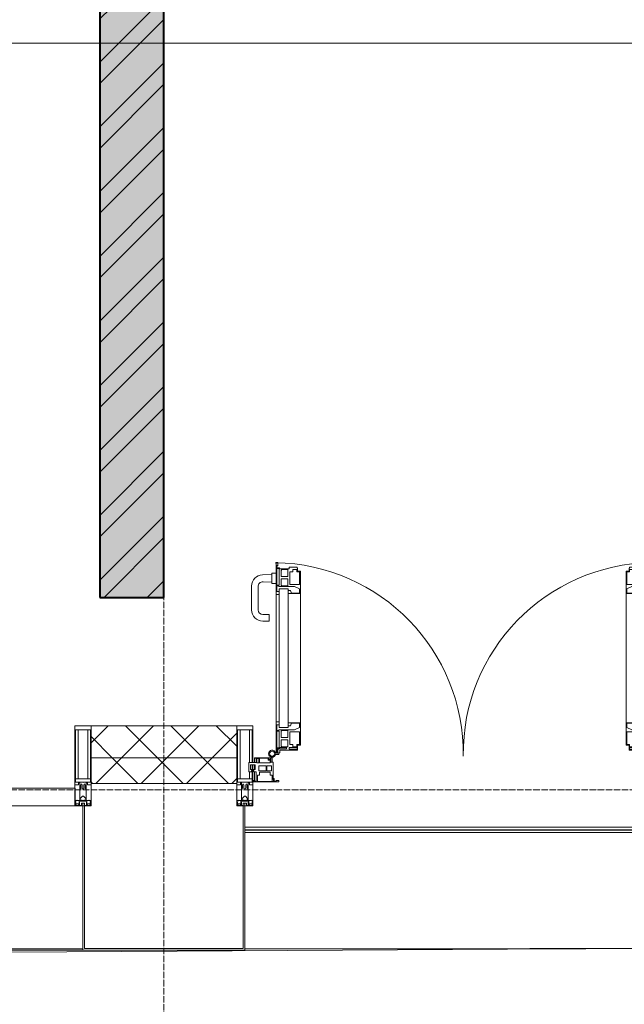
# Model space of a CAD drawing. Header units: millimetres. Extents: x 5617 to 113279, y 7718 to 199432.
# Tile 46 of 79: x 52376 to 54263, y 14731 to 17803. Entities that reach past the tile are written whole.
import ezdxf

# ---------------------------------------------------------------- set-up
doc = ezdxf.new("R2010")
doc.units = ezdxf.units.MM
doc.linetypes.add('ADSK_Линия сетки', pattern=[25, 20, -2.5, 0, -2.5])
doc.linetypes.add('Линия сетки', pattern=[25, 20, -2.5, 0, -2.5])
for name, color, linetype, lineweight in [('Двери', 7, 'Continuous', 18), ('Импосты витража', 7, 'Continuous', 18), ('Колонны', 7, 'Continuous', 18), ('Ограждение', 7, 'Continuous', 18), ('Оси', 7, 'Continuous', 9), ('Панели витража', 7, 'Continuous', 18), ('Поручни', 7, 'Continuous', 18), ('Стены разрез', 7, 'Continuous', 40), ('Стены штриховка', 7, 'Continuous', 40), ('Форма', 7, 'Continuous', 18), ('Формообразующий элемент-перекрытие', 7, 'Continuous', 18), ('Элементы узлов', 7, 'Continuous', 18)]:
    doc.layers.add(name, color=color, linetype=linetype, lineweight=lineweight)
pattern_1 = [(45, (0, 0), (-70.71068, 70.71068), []), (135, (0, 0), (-70.71068, -70.71068), [])]

# ---------------------------------------------------------------- blocks, each defined once
blk = doc.blocks.new('135_SLK_K4_AR_rvt-1-МКСС_К4_L15_51_600_')
at = {"layer": 'Стены разрез', "lineweight": 9, "true_color": 0xaaaaaa}
h = blk.add_hatch(dxfattribs=at)
h.set_pattern_fill('FP_1', color=253, style=0, pattern_type=2)
h.set_pattern_definition([(50, (0, 0), (218.62117, -19.1268), [22.86, -251.46]), (355, (0, 0), (-42.29187, 229.2684), [18.288, -201.168]), (100.451, (18.22, -1.6), (176.33107, 210.13963), [19.428, -213.708]), (46.184, (0, 60.96), (325.29495, -50.45164), [34.29, -377.19]), (96.636, (27.1, 56.76), (284.883, 296.91266), [29.142, -320.562]), (351.184, (0, 60.96), (284.8858, 296.9107), [27.432, -301.752]), (21, (30.48, 45.72), (181.93753, -122.71832), [22.86, -251.46]), (326, (30.48, 45.72), (74.16223, 221.0262), [18.288, -201.168]), (71.451, (45.64, 35.5), (256.10035, 98.30526), [19.428, -213.708]), (37.5, (0, 0), (3.70639, 101.465895), [3.353, -195.377, 3.353, -200.863, -201.93]), (37.5, (0, 0), (3.70639, 101.465895), [-402.946, 3.353, -198.577]), (7.5, (0, 0), (80.18358, 120.21653), [3.353, -113.081, 3.353, -190.805, -76.962]), (7.5, (0, 0), (80.18358, 120.21653), [-310.591, 3.353, -73.609]), (327.5, (-67.97, 0), (162.708646, -6.87497), [3.353, -72.847, 3.353, -234.391, -315.468]), (327.5, (-67.97, 0), (162.708646, -6.87497), [-313.944, 3.353, -312.115]), (317.5, (-98.45, 0), (177.75468, 30.51183), [3.353, -95.707, 3.353, -154.534, -224.028]), (317.5, (-98.45, 0), (177.75468, 30.51183), [-256.946, 3.353, -220.675])])
h.paths.add_polyline_path([(122210.5, 16000), (122350, 16000), (122350, 20700), (122150, 20700), (122150, 16000)])
h = blk.add_hatch(dxfattribs=at)
h.set_pattern_fill('FP_2', color=253, style=0, pattern_type=2)
h.set_pattern_definition([(45, (0, 0), (-101.02788, 101.02788), []), (45, (67.35, 0), (-101.02788, 101.02788), [])])
h.paths.add_polyline_path([(122210.5, 16000), (122350, 16000), (122350, 20700), (122150, 20700), (122150, 16000)])
at = {"layer": 'Стены разрез', "color": 253, "true_color": 0xaaaaaa}
for p, q in [((122150, 20700), (122150, 16000)), ((122350, 16000), (122350, 20700)), ((122150, 16000), (122350, 16000))]:
    blk.add_line(p, q, dxfattribs=at)
blk = doc.blocks.new('A_PAN_ALU_Door_Double - EXT_1_Double_EQ-7506763-МКСС_К4_L15_51_600_')
at = {"layer": 'Двери', "color": 253, "lineweight": 5, "true_color": 0xaaaaaa}
for p, q in [((-575.1, -160.7), (-585.4, -160.7)), ((-583.7, -164.2), (-583.7, -262.2)), ((-581.6, -179.2), (-581.6, -164.2)), ((-581.6, -164.2), (-578.6, -164.2)), ((-572.9, -179.2), (-581.6, -179.2)), ((-581.6, -233.4), (-581.6, -180.9)), ((-581.6, -180.9), (-574.6, -180.9)), ((-578.6, -164.2), (-578.6, -174.5)), ((-575.5, -177.5), (-551.3, -177.5)), ((-575.1, -165.6), (-575.1, -160.7)), ((-572.4, -165.6), (-575.1, -165.6)), ((-574.6, -180.9), (-574.6, -233.4)), ((-572.9, -182.2), (-572.9, -179.2)), ((-551.3, -182.2), (-572.9, -182.2)), ((-572.4, -173.3), (-572.4, -165.6)), ((-517.1, -173.3), (-572.4, -173.3)), ((-567.6, -186.7), (-566.1, -184)), ((-566.1, -184), (-547.7, -184)), ((-551.3, -177.5), (-551.3, -182.2)), ((-547.7, -184), (-547.7, -205.7)), ((-543.6, -182.2), (-543.6, -176.7)), ((-543.6, -176.7), (-518.6, -176.7)), ((-518.6, -182.2), (-543.6, -182.2)), ((-518.6, -176.7), (-518.6, -182.2)), ((-517.1, -189.3), (-517.1, -173.3)), ((517.1, -173.3), (572.4, -173.3)), ((517.1, -189.3), (517.1, -173.3)), ((518.6, -176.7), (518.6, -182.2)), ((543.6, -176.7), (518.6, -176.7)), ((518.6, -182.2), (543.6, -182.2)), ((543.6, -182.2), (543.6, -176.7)), ((547.7, -184), (547.7, -205.7)), ((566.1, -184), (547.7, -184)), ((551.3, -177.5), (551.3, -182.2)), ((575.5, -177.5), (551.3, -177.5)), ((551.3, -182.2), (572.9, -182.2)), ((567.6, -186.7), (566.1, -184)), ((572.4, -165.6), (575.1, -165.6)), ((572.4, -173.3), (572.4, -165.6)), ((572.9, -179.2), (581.6, -179.2)), ((572.9, -182.2), (572.9, -179.2)), ((574.6, -180.9), (574.6, -233.4)), ((581.6, -180.9), (574.6, -180.9)), ((575.1, -160.7), (585.4, -160.7)), ((575.1, -165.6), (575.1, -160.7)), ((581.6, -164.2), (578.6, -164.2)), ((578.6, -164.2), (578.6, -174.5)), ((581.6, -179.2), (581.6, -164.2)), ((581.6, -233.4), (581.6, -180.9)), ((583.7, -164.2), (583.7, -262.2)), ((-567.6, -205.7), (-567.6, -186.7)), ((-547.7, -205.7), (-567.6, -205.7)), ((-567.6, -232.6), (-567.6, -213.6)), ((-567.6, -213.6), (-547.7, -213.6)), ((-547.7, -213.6), (-547.7, -235.3)), ((-541.3, -230.6), (-541.3, -191)), ((-541.3, -191), (-531.2, -191)), ((-531.2, -191), (-531.2, -184.4)), ((-531.2, -184.4), (-518.8, -184.4)), ((-518.8, -184.4), (-518.8, -191)), ((-518.8, -191), (-510.6, -191)), ((-508.2, -189.3), (-517.1, -189.3)), ((-510.6, -191), (-510.6, -230.6)), ((-508.2, -259.2), (-508.2, -189.3)), ((508.2, -189.3), (517.1, -189.3)), ((508.2, -259.2), (508.2, -189.3)), ((510.6, -191), (510.6, -230.6)), ((518.8, -191), (510.6, -191)), ((518.8, -184.4), (518.8, -191)), ((531.2, -184.4), (518.8, -184.4)), ((531.2, -191), (531.2, -184.4)), ((541.3, -191), (531.2, -191)), ((541.3, -230.6), (541.3, -191)), ((547.7, -205.7), (567.6, -205.7)), ((567.6, -213.6), (547.7, -213.6)), ((547.7, -213.6), (547.7, -235.3)), ((567.6, -205.7), (567.6, -186.7)), ((567.6, -232.6), (567.6, -213.6)), ((-583.7, -244.2), (-583.7, -677.3)), ((-574.6, -233.4), (-581.6, -233.4)), ((-581.6, -253.1), (-581.6, -235.1)), ((-581.6, -235.1), (-575.4, -235.1)), ((-575.4, -235.1), (-575.4, -237.1)), ((-575.4, -237.1), (-526.4, -237.1)), ((-574.6, -244.2), (-546, -244.2)), ((-574.6, -244.2), (-574.6, -677.3)), ((-566.1, -235.3), (-567.6, -232.6)), ((-547.7, -235.3), (-566.1, -235.3)), ((-546, -677.3), (-546, -244.2)), ((-510.6, -230.6), (-541.3, -230.6)), ((-526.4, -237.1), (-510.6, -244.7)), ((-510.6, -244.7), (-510.6, -257.7)), ((510.6, -230.6), (541.3, -230.6)), ((526.4, -237.1), (510.6, -244.7)), ((510.6, -244.7), (510.6, -257.7)), ((575.4, -237.1), (526.4, -237.1)), ((546, -677.3), (546, -244.2)), ((574.6, -244.2), (546, -244.2)), ((547.7, -235.3), (566.1, -235.3)), ((566.1, -235.3), (567.6, -232.6)), ((574.6, -233.4), (581.6, -233.4)), ((574.6, -244.2), (574.6, -677.3)), ((575.4, -235.1), (575.4, -237.1)), ((581.6, -235.1), (575.4, -235.1)), ((581.6, -253.1), (581.6, -235.1)), ((583.7, -244.2), (583.7, -677.3)), ((-583.7, -262.2), (-574.6, -262.2)), ((-574.6, -253.1), (-581.6, -253.1)), ((-574.6, -262.2), (-574.6, -253.1)), ((-539.3, -249.6), (-546, -249.6)), ((-546, -249.6), (-546, -259.2)), ((-546, -259.2), (-508.2, -259.2)), ((-537.1, -255.7), (-539.3, -249.6)), ((-537.1, -257.7), (-537.1, -255.7)), ((-510.6, -257.7), (-537.1, -257.7)), ((-508.2, -662.3), (-508.2, -259.2)), ((546, -259.2), (508.2, -259.2)), ((508.2, -662.3), (508.2, -259.2)), ((510.6, -257.7), (537.1, -257.7)), ((537.1, -255.7), (539.3, -249.6)), ((537.1, -257.7), (537.1, -255.7)), ((539.3, -249.6), (546, -249.6)), ((546, -249.6), (546, -259.2)), ((574.6, -253.1), (581.6, -253.1)), ((574.6, -262.2), (574.6, -253.1)), ((583.7, -262.2), (574.6, -262.2)), ((-574.6, -659.3), (-583.7, -659.3)), ((-583.7, -659.3), (-583.7, -758.9)), ((-574.6, -659.3), (-583.7, -659.3)), ((-583.7, -659.3), (-583.7, -758.9)), ((-581.6, -686.5), (-581.6, -668.4)), ((-581.6, -668.4), (-574.6, -668.4)), ((-581.6, -686.5), (-581.6, -668.4)), ((-581.6, -668.4), (-574.6, -668.4)), ((-574.6, -668.4), (-574.6, -659.3)), ((-574.6, -668.4), (-574.6, -659.3)), ((-508.2, -662.3), (-546, -662.3)), ((-546, -662.3), (-546, -672)), ((-508.2, -662.3), (-546, -662.3)), ((-546, -662.3), (-546, -672)), ((-546, -672), (-539.3, -672)), ((-546, -672), (-539.3, -672)), ((-539.3, -672), (-537.1, -665.9)), ((-539.3, -672), (-537.1, -665.9)), ((-537.1, -665.9), (-537.1, -663.8)), ((-537.1, -663.8), (-510.6, -663.8)), ((-537.1, -665.9), (-537.1, -663.8)), ((-537.1, -663.8), (-510.6, -663.8)), ((-510.6, -663.8), (-510.6, -676.8)), ((-510.6, -663.8), (-510.6, -676.8)), ((-508.2, -732.3), (-508.2, -662.3)), ((-508.2, -732.3), (-508.2, -662.3)), ((508.2, -662.3), (546, -662.3)), ((508.2, -732.3), (508.2, -662.3)), ((508.2, -662.3), (546, -662.3)), ((508.2, -732.3), (508.2, -662.3)), ((510.6, -663.8), (510.6, -676.8)), ((537.1, -663.8), (510.6, -663.8)), ((510.6, -663.8), (510.6, -676.8)), ((537.1, -663.8), (510.6, -663.8)), ((537.1, -665.9), (537.1, -663.8)), ((537.1, -665.9), (537.1, -663.8)), ((539.3, -672), (537.1, -665.9)), ((539.3, -672), (537.1, -665.9)), ((546, -672), (539.3, -672)), ((546, -672), (539.3, -672)), ((546, -662.3), (546, -672)), ((546, -662.3), (546, -672)), ((574.6, -659.3), (583.7, -659.3)), ((574.6, -668.4), (574.6, -659.3)), ((574.6, -659.3), (583.7, -659.3)), ((574.6, -668.4), (574.6, -659.3)), ((581.6, -668.4), (574.6, -668.4)), ((581.6, -668.4), (574.6, -668.4)), ((581.6, -686.5), (581.6, -668.4)), ((581.6, -686.5), (581.6, -668.4)), ((583.7, -659.3), (583.7, -758.9)), ((583.7, -659.3), (583.7, -758.9)), ((-575.4, -686.5), (-581.6, -686.5)), ((-575.4, -686.5), (-581.6, -686.5)), ((-581.6, -740.6), (-581.6, -688.2)), ((-581.6, -688.2), (-574.6, -688.2)), ((-581.6, -740.6), (-581.6, -688.2)), ((-581.6, -688.2), (-574.6, -688.2)), ((-526.4, -684.5), (-575.4, -684.5)), ((-575.4, -684.5), (-575.4, -686.5)), ((-526.4, -684.5), (-575.4, -684.5)), ((-575.4, -684.5), (-575.4, -686.5)), ((-574.6, -677.3), (-546, -677.3)), ((-574.6, -688.2), (-574.6, -740.6)), ((-574.6, -688.2), (-574.6, -740.6)), ((-567.6, -688.9), (-566.1, -686.3)), ((-567.6, -688.9), (-566.1, -686.3)), ((-567.6, -708), (-567.6, -688.9)), ((-567.6, -708), (-567.6, -688.9)), ((-566.1, -686.3), (-547.7, -686.3)), ((-566.1, -686.3), (-547.7, -686.3)), ((-547.7, -686.3), (-547.7, -708)), ((-547.7, -686.3), (-547.7, -708)), ((-541.3, -730.5), (-541.3, -691)), ((-541.3, -691), (-510.6, -691)), ((-541.3, -730.5), (-541.3, -691)), ((-541.3, -691), (-510.6, -691)), ((-510.6, -676.8), (-526.4, -684.5)), ((-510.6, -676.8), (-526.4, -684.5)), ((-510.6, -691), (-510.6, -730.6)), ((-510.6, -691), (-510.6, -730.6)), ((510.6, -676.8), (526.4, -684.5)), ((510.6, -676.8), (526.4, -684.5)), ((541.3, -691), (510.6, -691)), ((510.6, -691), (510.6, -730.6)), ((541.3, -691), (510.6, -691)), ((510.6, -691), (510.6, -730.6)), ((526.4, -684.5), (575.4, -684.5)), ((526.4, -684.5), (575.4, -684.5)), ((541.3, -730.5), (541.3, -691)), ((541.3, -730.5), (541.3, -691)), ((574.6, -677.3), (546, -677.3)), ((547.7, -686.3), (547.7, -708)), ((566.1, -686.3), (547.7, -686.3)), ((547.7, -686.3), (547.7, -708)), ((566.1, -686.3), (547.7, -686.3)), ((567.6, -688.9), (566.1, -686.3)), ((567.6, -688.9), (566.1, -686.3)), ((567.6, -708), (567.6, -688.9)), ((567.6, -708), (567.6, -688.9)), ((581.6, -688.2), (574.6, -688.2)), ((574.6, -688.2), (574.6, -740.6)), ((581.6, -688.2), (574.6, -688.2)), ((574.6, -688.2), (574.6, -740.6)), ((575.4, -684.5), (575.4, -686.5)), ((575.4, -684.5), (575.4, -686.5)), ((575.4, -686.5), (581.6, -686.5)), ((575.4, -686.5), (581.6, -686.5)), ((581.6, -740.6), (581.6, -688.2)), ((581.6, -740.6), (581.6, -688.2)), ((-547.7, -708), (-567.6, -708)), ((-547.7, -708), (-567.6, -708)), ((-567.6, -734.8), (-567.6, -715.8)), ((-567.6, -715.8), (-547.7, -715.8)), ((-567.6, -734.8), (-567.6, -715.8)), ((-567.6, -715.8), (-547.7, -715.8)), ((-566.1, -737.5), (-567.6, -734.8)), ((-566.1, -737.5), (-567.6, -734.8)), ((-547.7, -715.8), (-547.7, -737.5)), ((-547.7, -715.8), (-547.7, -737.5)), ((-531.2, -730.5), (-541.3, -730.5)), ((-531.2, -730.5), (-541.3, -730.5)), ((-531.2, -737.1), (-531.2, -730.5)), ((-531.2, -737.1), (-531.2, -730.5)), ((-518.8, -737.1), (-531.2, -737.1)), ((-518.8, -737.1), (-531.2, -737.1)), ((-510.6, -730.6), (-518.8, -730.6)), ((-518.8, -730.6), (-518.8, -737.1)), ((-510.6, -730.6), (-518.8, -730.6)), ((-518.8, -730.6), (-518.8, -737.1)), ((-517.1, -741.8), (-517.1, -732.3)), ((-517.1, -732.3), (-508.2, -732.3)), ((-517.1, -741.8), (-517.1, -732.3)), ((-517.1, -732.3), (-508.2, -732.3)), ((517.1, -732.3), (508.2, -732.3)), ((517.1, -732.3), (508.2, -732.3)), ((510.6, -730.6), (518.8, -730.6)), ((510.6, -730.6), (518.8, -730.6)), ((517.1, -741.8), (517.1, -732.3)), ((517.1, -741.8), (517.1, -732.3)), ((518.8, -730.6), (518.8, -737.1)), ((518.8, -730.6), (518.8, -737.1)), ((518.8, -737.1), (531.2, -737.1)), ((518.8, -737.1), (531.2, -737.1)), ((531.2, -730.5), (541.3, -730.5)), ((531.2, -737.1), (531.2, -730.5)), ((531.2, -730.5), (541.3, -730.5)), ((531.2, -737.1), (531.2, -730.5)), ((547.7, -708), (567.6, -708)), ((547.7, -708), (567.6, -708)), ((567.6, -715.8), (547.7, -715.8)), ((547.7, -715.8), (547.7, -737.5)), ((567.6, -715.8), (547.7, -715.8)), ((547.7, -715.8), (547.7, -737.5)), ((566.1, -737.5), (567.6, -734.8)), ((566.1, -737.5), (567.6, -734.8)), ((567.6, -734.8), (567.6, -715.8)), ((567.6, -734.8), (567.6, -715.8)), ((-583.7, -758.9), (-578.6, -758.9)), ((-583.7, -758.9), (-578.6, -758.9)), ((-574.6, -740.6), (-581.6, -740.6)), ((-574.6, -740.6), (-581.6, -740.6)), ((-581.6, -750.3), (-581.6, -742.3)), ((-581.6, -742.3), (-572.9, -742.3)), ((-581.6, -750.3), (-581.6, -742.3)), ((-581.6, -742.3), (-572.9, -742.3)), ((-579.8, -750.3), (-581.6, -750.3)), ((-579.8, -750.3), (-581.6, -750.3)), ((-578.6, -748.9), (-579.8, -748.9)), ((-579.8, -748.9), (-579.8, -750.3)), ((-578.6, -748.9), (-579.8, -748.9)), ((-579.8, -748.9), (-579.8, -750.3)), ((-578.6, -758.9), (-578.6, -748.9)), ((-578.6, -758.9), (-578.6, -748.9)), ((-572.9, -742.3), (-572.9, -739.3)), ((-572.9, -739.3), (-543.6, -739.3)), ((-572.9, -742.3), (-572.9, -739.3)), ((-572.9, -739.3), (-543.6, -739.3)), ((-547.7, -737.5), (-566.1, -737.5)), ((-547.7, -737.5), (-566.1, -737.5)), ((-543.6, -739.3), (-543.6, -744.8)), ((-543.6, -739.3), (-543.6, -744.8)), ((-543.6, -744.8), (-518.6, -744.8)), ((-543.6, -744.8), (-518.6, -744.8)), ((-518.6, -744.8), (-518.6, -741.8)), ((-518.6, -741.8), (-517.1, -741.8)), ((-518.6, -744.8), (-518.6, -741.8)), ((-518.6, -741.8), (-517.1, -741.8)), ((518.6, -741.8), (517.1, -741.8)), ((518.6, -741.8), (517.1, -741.8)), ((518.6, -744.8), (518.6, -741.8)), ((518.6, -744.8), (518.6, -741.8)), ((543.6, -744.8), (518.6, -744.8)), ((543.6, -744.8), (518.6, -744.8)), ((543.6, -739.3), (543.6, -744.8)), ((572.9, -739.3), (543.6, -739.3)), ((543.6, -739.3), (543.6, -744.8)), ((572.9, -739.3), (543.6, -739.3)), ((547.7, -737.5), (566.1, -737.5)), ((547.7, -737.5), (566.1, -737.5)), ((572.9, -742.3), (572.9, -739.3)), ((572.9, -742.3), (572.9, -739.3)), ((581.6, -742.3), (572.9, -742.3)), ((581.6, -742.3), (572.9, -742.3)), ((574.6, -740.6), (581.6, -740.6)), ((574.6, -740.6), (581.6, -740.6)), ((578.6, -748.9), (579.8, -748.9)), ((578.6, -758.9), (578.6, -748.9)), ((578.6, -748.9), (579.8, -748.9)), ((578.6, -758.9), (578.6, -748.9)), ((583.7, -758.9), (578.6, -758.9)), ((583.7, -758.9), (578.6, -758.9)), ((579.8, -748.9), (579.8, -750.3)), ((579.8, -748.9), (579.8, -750.3)), ((579.8, -750.3), (581.6, -750.3)), ((579.8, -750.3), (581.6, -750.3)), ((581.6, -750.3), (581.6, -742.3)), ((581.6, -750.3), (581.6, -742.3))]:
    blk.add_line(p, q, dxfattribs=at)
at = {"layer": 'Двери', "lineweight": 5}
for p, q in [((-625.1, -576.5), (-605.1, -576.5)), ((-605.1, -576.5), (-605.1, -596.5)), ((625.1, -576.5), (605.1, -576.5)), ((605.1, -576.5), (605.1, -596.5)), ((-660.1, -685.7), (-660.1, -611.5)), ((-640.1, -611.5), (-640.1, -683.8)), ((-605.1, -596.5), (-625.1, -596.5)), ((605.1, -596.5), (625.1, -596.5)), ((640.1, -611.5), (640.1, -683.8)), ((660.1, -685.7), (660.1, -611.5)), ((-624.5, -698.8), (-597.6, -697.7)), ((-597.6, -723.5), (-597.6, -696)), ((-595.1, -693.5), (-583.6, -693.5)), ((595.1, -693.5), (583.6, -693.5)), ((597.6, -723.5), (597.6, -696)), ((624.5, -698.8), (597.6, -697.7)), ((-597.6, -721.7), (-626.4, -720.7)), ((-583.6, -726), (-595.1, -726)), ((583.6, -726), (595.1, -726)), ((597.6, -721.7), (626.4, -720.7))]:
    blk.add_line(p, q, dxfattribs=at)
at = {"layer": 'Двери', "color": 253, "lineweight": 5, "true_color": 0xaaaaaa}
for centre, radius, start, end in [((-596.2, -162.7), 11, 9.9716, 343.953), ((596.2, -162.7), 11, 196.047, 170.0284), ((-596.2, -162.6), 8, 90, 270), ((-596.2, -162.6), 8, 270, 90), ((-583.7, -166.3), 2.03, 90, 163.9279), ((-575.5, -174.5), 3, 180, 270), ((575.5, -174.5), 3, 270, 0), ((583.7, -166.3), 2.03, 16.0721, 90), ((596.2, -162.6), 8, 90, 270), ((596.2, -162.6), 8, 270, 90)]:
    blk.add_arc(centre, radius, start, end, dxfattribs=at)
at = {"layer": 'Двери', "color": 254, "lineweight": 5, "true_color": 0xd4d4d4}
for centre, start, end in [((-596.2, -162.6), 270.9387, 0.704), ((596.2, -162.6), 179.296, 269.0613)]:
    blk.add_arc(centre, 596.2, start, end, dxfattribs=at)
at = {"layer": 'Двери', "lineweight": 5}
for centre, radius, start, end in [((-625.1, -611.5), 35, 90, 180), ((625.1, -611.5), 35, 0, 90), ((-625.1, -611.5), 15, 90, 180), ((625.1, -611.5), 15, 0, 90), ((-625.1, -685.7), 35, 180, 267.8055), ((-625.1, -683.8), 15, 180, 272.1944), ((-595.1, -696), 2.5, 90, 180), ((595.1, -696), 2.5, 0, 90), ((625.1, -683.8), 15, 267.8056, 0), ((625.1, -685.7), 35, 272.1945, 0), ((-595.1, -723.5), 2.5, 180, 270), ((595.1, -723.5), 2.5, 270, 0)]:
    blk.add_arc(centre, radius, start, end, dxfattribs=at)
at = {"layer": 'Панели витража', "color": 253, "lineweight": 5, "true_color": 0xaaaaaa}
for p, q in [((-654.3, -79.5), (-654.3, -74.5)), ((-654.3, -74.5), (-575.3, -74.5)), ((-652.8, -79.5), (-654.3, -79.5)), ((-652.8, -76.7), (-652.8, -79.5)), ((-646.3, -76.7), (-652.8, -76.7)), ((-651.2, -76.7), (-651.2, -106.6)), ((-646.3, -106.6), (-646.3, -76.7)), ((-592, -76.3), (-642.4, -76.3)), ((-642.4, -76.3), (-642.4, -95.5)), ((-596.2, -95.5), (-596.2, -76.2)), ((-595.8, -89), (-595, -88.2)), ((-595.8, -95.5), (-595.8, -89)), ((-595, -83.1), (-592, -83.1)), ((-595, -88.2), (-595, -83.1)), ((-593.3, -84.8), (-593.3, -136.5)), ((-590.3, -84.8), (-593.3, -84.8)), ((-592, -83.1), (-592, -76.3)), ((-590.3, -76.5), (-590.3, -84.8)), ((-583.9, -76.5), (-590.3, -76.5)), ((-583.9, -79.5), (-583.9, -76.5)), ((-575.3, -79.5), (-583.9, -79.5)), ((-575.3, -74.5), (-575.3, -79.5)), ((575.3, -74.5), (654.3, -74.5)), ((575.3, -79.5), (575.3, -74.5)), ((583.9, -79.5), (575.3, -79.5)), ((583.9, -76.5), (583.9, -79.5)), ((590.3, -76.5), (583.9, -76.5)), ((590.3, -84.8), (590.3, -76.5)), ((593.3, -84.8), (590.3, -84.8)), ((592, -76.3), (592, -83.1)), ((642.4, -76.3), (592, -76.3)), ((592, -83.1), (595, -83.1)), ((593.3, -136.5), (593.3, -84.8)), ((595, -83.1), (595, -88.2)), ((595, -88.2), (595.8, -89)), ((595.8, -89), (595.8, -95.5)), ((596.2, -76.2), (596.2, -95.5)), ((642.4, -95.5), (642.4, -76.3)), ((646.3, -76.7), (646.3, -106.6)), ((652.8, -76.7), (646.3, -76.7)), ((651.2, -106.6), (651.2, -76.7)), ((652.8, -79.5), (652.8, -76.7)), ((654.3, -79.5), (652.8, -79.5)), ((654.3, -74.5), (654.3, -79.5)), ((-669.2, -106.6), (-660.2, -106.6)), ((-669.2, -135.1), (-669.2, -106.6)), ((-664.2, -113.4), (-664.2, -128.4)), ((-649.2, -113.4), (-664.2, -113.4)), ((-660.2, -106.6), (-660.2, -110.1)), ((-660.2, -110.1), (-653.3, -110.1)), ((-653.3, -106.6), (-646.3, -106.6)), ((-653.3, -110.1), (-653.3, -106.6)), ((-651.2, -113.4), (-651.2, -128.4)), ((-649.2, -128.4), (-649.2, -113.4)), ((-642.4, -95.5), (-635.3, -95.5)), ((-637.8, -108.8), (-637.8, -125)), ((-615.2, -108.8), (-637.8, -108.8)), ((-635.3, -95.5), (-635.3, -105)), ((-635.3, -105), (-602.1, -105)), ((-615.2, -125), (-615.2, -108.8)), ((-613, -108.8), (-613, -125)), ((-598.7, -108.8), (-613, -108.8)), ((-602.1, -95.5), (-595.8, -95.5)), ((-602.1, -105), (-602.1, -95.5)), ((-598.7, -125), (-598.7, -108.8)), ((595.8, -95.5), (602.1, -95.5)), ((598.7, -108.8), (598.7, -125)), ((613, -108.8), (598.7, -108.8)), ((602.1, -95.5), (602.1, -105)), ((602.1, -105), (635.3, -105)), ((613, -125), (613, -108.8)), ((615.2, -108.8), (615.2, -125)), ((637.8, -108.8), (615.2, -108.8)), ((635.3, -95.5), (642.4, -95.5)), ((635.3, -105), (635.3, -95.5)), ((637.8, -125), (637.8, -108.8)), ((646.3, -106.6), (653.3, -106.6)), ((649.2, -113.4), (649.2, -128.4)), ((664.2, -113.4), (649.2, -113.4)), ((651.2, -128.4), (651.2, -113.4)), ((653.3, -106.6), (653.3, -110.1)), ((653.3, -110.1), (660.2, -110.1)), ((660.2, -106.6), (669.2, -106.6)), ((660.2, -110.1), (660.2, -106.6)), ((664.2, -128.4), (664.2, -113.4)), ((669.2, -106.6), (669.2, -135.1)), ((-645.9, -135.1), (-669.2, -135.1)), ((-664.2, -128.4), (-649.2, -128.4)), ((-651.2, -135.1), (-651.2, -148.5)), ((-651.2, -148.5), (-645.9, -148.5)), ((-651.2, -150), (-651.2, -148.5)), ((-600.3, -150), (-651.2, -150)), ((-645.9, -148.5), (-645.9, -135.1)), ((-644.3, -134.5), (-644.3, -148.2)), ((-637.3, -134.5), (-644.3, -134.5)), ((-644.3, -148.2), (-637.3, -148.2)), ((-637.8, -125), (-615.2, -125)), ((-637.3, -148.2), (-637.3, -134.5)), ((-635.9, -134.2), (-635.9, -148.4)), ((-601.9, -134.2), (-635.9, -134.2)), ((-635.9, -148.4), (-608.9, -148.4)), ((-613, -125), (-598.7, -125)), ((-608.9, -142.8), (-601.9, -142.8)), ((-608.9, -148.4), (-608.9, -142.8)), ((-607.5, -144.4), (-607.5, -148.7)), ((-601.5, -144.4), (-607.5, -144.4)), ((-607.5, -148.7), (-601.5, -148.7)), ((-601.9, -142.8), (-601.9, -134.2)), ((-601.5, -148.7), (-601.5, -144.4)), ((-600.3, -136.5), (-600.3, -150)), ((-593.3, -136.5), (-600.3, -136.5)), ((-600.3, -150), (-596.2, -150)), ((-596.2, -150), (-596.2, -136.5)), ((600.3, -136.5), (593.3, -136.5)), ((596.2, -136.5), (596.2, -150)), ((596.2, -150), (600.3, -150)), ((598.7, -125), (613, -125)), ((600.3, -150), (600.3, -136.5)), ((651.2, -150), (600.3, -150)), ((601.5, -144.4), (601.5, -148.7)), ((607.5, -144.4), (601.5, -144.4)), ((601.5, -148.7), (607.5, -148.7)), ((635.9, -134.2), (601.9, -134.2)), ((601.9, -134.2), (601.9, -142.8)), ((601.9, -142.8), (608.9, -142.8)), ((607.5, -148.7), (607.5, -144.4)), ((608.9, -142.8), (608.9, -148.4)), ((608.9, -148.4), (635.9, -148.4)), ((615.2, -125), (637.8, -125)), ((635.9, -148.4), (635.9, -134.2)), ((637.3, -134.5), (637.3, -148.2)), ((644.3, -134.5), (637.3, -134.5)), ((637.3, -148.2), (644.3, -148.2)), ((644.3, -148.2), (644.3, -134.5)), ((645.9, -135.1), (645.9, -148.5)), ((669.2, -135.1), (645.9, -135.1)), ((645.9, -148.5), (651.2, -148.5)), ((649.2, -128.4), (664.2, -128.4)), ((651.2, -148.5), (651.2, -135.1)), ((651.2, -148.5), (651.2, -150))]:
    blk.add_line(p, q, dxfattribs=at)
blk = doc.blocks.new('Rectangular Mullion - 50Wx250H-2623690-МКСС_К4_L15_51_600_')
at = {"layer": 'Элементы узлов', "color": 253, "lineweight": 5, "true_color": 0xaaaaaa}
for p, q in [((-25, 65.2), (-25, 250)), ((-25, 250), (0, 250)), ((25, 250), (0, 250)), ((25, 65.2), (25, 250)), ((-23, 237.3), (0, 237.3)), ((-23, 237.3), (-23, 73.6)), ((-14.9, 84), (-14.9, 237.3)), ((23, 237.3), (0, 237.3)), ((14.9, 84), (14.9, 237.3)), ((23, 237.3), (23, 73.6)), ((-14, 65.2), (-25, 65.2)), ((0, 84), (-23, 84)), ((-0.5, 73.6), (-23, 73.6)), ((-14, 71.3), (-14, 65.2)), ((-10, 71.3), (-14, 71.3)), ((-10, 53), (-10, 71.3)), ((-7, 65.2), (-5.9, 67.3)), ((-7, 65.2), (-7, 54.7)), ((-4.1, 67.3), (-5.9, 67.3)), ((-4.1, 67.3), (-2.9, 65.1)), ((-2.9, 65.1), (-2.9, 54.6)), ((0, 84), (23, 84)), ((0.5, 73.6), (23, 73.6)), ((4.1, 67.3), (2.9, 65.1)), ((2.9, 65.1), (2.9, 54.6)), ((4.1, 67.3), (5.9, 67.3)), ((7, 65.2), (5.9, 67.3)), ((7, 65.2), (7, 54.7)), ((10, 71.3), (14, 71.3)), ((10, 53), (10, 71.3)), ((14, 71.3), (14, 65.2)), ((14, 65.2), (25, 65.2)), ((-8.7, 53), (-10, 53)), ((-10, 53), (-10, 17)), ((-8.7, 53), (-7, 54.7)), ((-1.3, 53), (-2.9, 54.6)), ((0, 53), (-1.3, 53)), ((0, 53), (1.3, 53)), ((1.3, 53), (2.9, 54.6)), ((8.7, 53), (7, 54.7)), ((8.7, 53), (10, 53)), ((10, 53), (10, 17)), ((-23.8, 14.6), (-25, 14.2)), ((-25, 0), (-25, 14.2)), ((-22.3, 17), (-23.8, 17)), ((-23.8, 17), (-23.8, 14.6)), ((-22.5, 10.6), (-23.8, 14.6)), ((-22.5, 10.6), (-23.7, 9.9)), ((-23.7, 1.3), (-23.7, 9.9)), ((-23.7, 1.3), (-11.8, 1.3)), ((-23.2, 10.2), (-22.5, 8)), ((-22.5, 8), (-22.5, 4.5)), ((-21.3, 4.5), (-22.5, 4.5)), ((-22.3, 17), (-22.3, 16)), ((-22.3, 16), (-21.3, 16)), ((-19, 17.6), (-21.3, 16)), ((-21.3, 4.5), (-21.3, 6.5)), ((-21.3, 6.5), (-14.2, 6.5)), ((-18.4, 16.6), (-19, 17.6)), ((-7.4, 16.6), (-18.4, 16.6)), ((-14.2, 6.5), (-14.2, 4.5)), ((-13.2, 4.5), (-14.2, 4.5)), ((-13.2, 4.5), (-12.2, 7.2)), ((-12.7, 7.6), (-11.3, 11.4)), ((-12.7, 7.6), (-11.8, 6.9)), ((-12.2, 9), (-12.2, 14.8)), ((-12.2, 14.8), (0, 14.8)), ((-11.8, 1.3), (-11.8, 6.9)), ((-10.5, 11.2), (-11.3, 11.4)), ((-10.5, 1.5), (-10.5, 11.2)), ((-4.8, 1.5), (-10.5, 1.5)), ((-10, 17), (-7.5, 17)), ((-8.5, 23), (-1.5, 30)), ((-8.5, 18.5), (-8.5, 23)), ((-7.5, 18.5), (-8.5, 18.5)), ((-7.5, 17), (-7.5, 18.5)), ((-7.4, 18), (-7.4, 16.6)), ((-2.6, 18), (-7.4, 18)), ((0, 8), (-4.8, 8)), ((-4.8, 1.5), (-4.8, 8)), ((-2.6, 18), (-2.6, 16.8)), ((-2.6, 16.8), (0, 16.8)), ((-1.5, 30), (0, 30)), ((1.5, 30), (0, 30)), ((2.6, 16.8), (0, 16.8)), ((0, 14.8), (0, 16.8)), ((0, 14.8), (0, 16.8)), ((12.2, 14.8), (0, 14.8)), ((0, 0), (0, 8)), ((0, 8), (4.8, 8)), ((0, 0), (0, 8)), ((8.5, 23), (1.5, 30)), ((2.6, 18), (2.6, 16.8)), ((2.6, 18), (7.4, 18)), ((4.8, 1.5), (4.8, 8)), ((4.8, 1.5), (10.5, 1.5)), ((7.4, 18), (7.4, 16.6)), ((7.4, 16.6), (18.4, 16.6)), ((7.5, 18.5), (8.5, 18.5)), ((7.5, 17), (7.5, 18.5)), ((10, 17), (7.5, 17)), ((8.5, 18.5), (8.5, 23)), ((10.5, 11.2), (11.3, 11.4)), ((10.5, 1.5), (10.5, 11.2)), ((12.7, 7.6), (11.3, 11.4)), ((12.7, 7.6), (11.8, 6.9)), ((11.8, 1.3), (11.8, 6.9)), ((23.7, 1.3), (11.8, 1.3)), ((12.2, 9), (12.2, 14.8)), ((13.2, 4.5), (12.2, 7.2)), ((13.2, 4.5), (14.2, 4.5)), ((21.3, 6.5), (14.2, 6.5)), ((14.2, 6.5), (14.2, 4.5)), ((18.4, 16.6), (19, 17.6)), ((19, 17.6), (21.3, 16)), ((22.3, 16), (21.3, 16)), ((21.3, 4.5), (21.3, 6.5)), ((21.3, 4.5), (22.5, 4.5)), ((22.3, 17), (22.3, 16)), ((22.3, 17), (23.8, 17)), ((22.5, 10.6), (23.8, 14.6)), ((22.5, 10.6), (23.7, 9.9)), ((23.2, 10.2), (22.5, 8)), ((22.5, 8), (22.5, 4.5)), ((23.7, 1.3), (23.7, 9.9)), ((23.8, 17), (23.8, 14.6)), ((23.8, 14.6), (25, 14.2)), ((25, 0), (25, 14.2)), ((-25, 0), (0, 0)), ((25, 0), (0, 0))]:
    blk.add_line(p, q, dxfattribs=at)
for centre, start, end in [((-0.5, 73.1), 360, 90), ((0.5, 73.1), 90, 180)]:
    blk.add_arc(centre, 0.5, start, end, dxfattribs=at)
blk = doc.blocks.new('Rectangular Mullion - R_StandardFrame_50Wx250H-V56-МКСС_К4_L15_51_600_')
at = {"layer": 'Импосты витража', "color": 253, "lineweight": 5, "true_color": 0xaaaaaa}
for p, q in [((-25, -250), (-25, 0)), ((-25, 0), (0, 0)), ((5, 0), (25, 0)), ((25, 0), (25, -250)), ((25, -250), (-25, -250))]:
    blk.add_line(p, q, dxfattribs=at)
blk = doc.blocks.new('Rectangular Mullion - 50Wx250H-V59-МКСС_К4_L15_51_600_')
at = {"layer": 'Элементы узлов', "color": 253, "lineweight": 5, "true_color": 0xaaaaaa}
for p, q in [((-25, 65.2), (-25, 250)), ((-25, 250), (0, 250)), ((25, 250), (0, 250)), ((25, 135.1), (25, 250)), ((-23, 237.3), (0, 237.3)), ((-23, 237.3), (-23, 73.6)), ((-14.9, 84), (-14.9, 237.3)), ((23, 237.3), (0, 237.3)), ((14.9, 135.1), (14.9, 237.3)), ((23, 237.3), (23, 135.1)), ((23, 128.4), (23, 113.4)), ((25, 113.4), (25, 128.4)), ((14.9, 84), (14.9, 106.6)), ((23, 110.1), (23, 73.6)), ((25, 65.2), (25, 110.1)), ((-14, 65.2), (-25, 65.2)), ((0, 84), (-23, 84)), ((-0.5, 73.6), (-23, 73.6)), ((-14, 71.3), (-14, 65.2)), ((-10, 71.3), (-14, 71.3)), ((-10, 53), (-10, 71.3)), ((-7, 65.2), (-5.9, 67.3)), ((-7, 65.2), (-7, 54.7)), ((-4.1, 67.3), (-5.9, 67.3)), ((-4.1, 67.3), (-2.9, 65.1)), ((-2.9, 65.1), (-2.9, 54.6)), ((0, 84), (23, 84)), ((0.5, 73.6), (23, 73.6)), ((4.1, 67.3), (2.9, 65.1)), ((2.9, 65.1), (2.9, 54.6)), ((4.1, 67.3), (5.9, 67.3)), ((7, 65.2), (5.9, 67.3)), ((7, 65.2), (7, 54.7)), ((10, 71.3), (14, 71.3)), ((10, 53), (10, 71.3)), ((14, 71.3), (14, 65.2)), ((14, 65.2), (25, 65.2)), ((-8.7, 53), (-10, 53)), ((-10, 53), (-10, 17)), ((-8.7, 53), (-7, 54.7)), ((-1.3, 53), (-2.9, 54.6)), ((0, 53), (-1.3, 53)), ((0, 53), (1.3, 53)), ((1.3, 53), (2.9, 54.6)), ((8.7, 53), (7, 54.7)), ((8.7, 53), (10, 53)), ((10, 53), (10, 17)), ((-23.8, 14.6), (-25, 14.2)), ((-25, 0), (-25, 14.2)), ((-22.3, 17), (-23.8, 17)), ((-23.8, 17), (-23.8, 14.6)), ((-22.5, 10.6), (-23.8, 14.6)), ((-22.5, 10.6), (-23.7, 9.9)), ((-23.7, 1.3), (-23.7, 9.9)), ((-23.7, 1.3), (-11.8, 1.3)), ((-23.2, 10.2), (-22.5, 8)), ((-22.5, 8), (-22.5, 4.5)), ((-21.3, 4.5), (-22.5, 4.5)), ((-22.3, 17), (-22.3, 16)), ((-22.3, 16), (-21.3, 16)), ((-19, 17.6), (-21.3, 16)), ((-21.3, 4.5), (-21.3, 6.5)), ((-21.3, 6.5), (-14.2, 6.5)), ((-18.4, 16.6), (-19, 17.6)), ((-7.4, 16.6), (-18.4, 16.6)), ((-14.2, 6.5), (-14.2, 4.5)), ((-13.2, 4.5), (-14.2, 4.5)), ((-13.2, 4.5), (-12.2, 7.2)), ((-12.7, 7.6), (-11.3, 11.4)), ((-12.7, 7.6), (-11.8, 6.9)), ((-12.2, 9), (-12.2, 14.8)), ((-12.2, 14.8), (0, 14.8)), ((-11.8, 1.3), (-11.8, 6.9)), ((-10.5, 11.2), (-11.3, 11.4)), ((-10.5, 1.5), (-10.5, 11.2)), ((-4.8, 1.5), (-10.5, 1.5)), ((-10, 17), (-7.5, 17)), ((-8.5, 23), (-1.5, 30)), ((-8.5, 18.5), (-8.5, 23)), ((-7.5, 18.5), (-8.5, 18.5)), ((-7.5, 17), (-7.5, 18.5)), ((-7.4, 18), (-7.4, 16.6)), ((-2.6, 18), (-7.4, 18)), ((0, 8), (-4.8, 8)), ((-4.8, 1.5), (-4.8, 8)), ((-2.6, 18), (-2.6, 16.8)), ((-2.6, 16.8), (0, 16.8)), ((-1.5, 30), (0, 30)), ((1.5, 30), (0, 30)), ((2.6, 16.8), (0, 16.8)), ((0, 14.8), (0, 16.8)), ((0, 14.8), (0, 16.8)), ((12.2, 14.8), (0, 14.8)), ((0, 0), (0, 8)), ((0, 8), (4.8, 8)), ((0, 0), (0, 8)), ((8.5, 23), (1.5, 30)), ((2.6, 18), (2.6, 16.8)), ((2.6, 18), (7.4, 18)), ((4.8, 1.5), (4.8, 8)), ((4.8, 1.5), (10.5, 1.5)), ((7.4, 18), (7.4, 16.6)), ((7.4, 16.6), (18.4, 16.6)), ((7.5, 18.5), (8.5, 18.5)), ((7.5, 17), (7.5, 18.5)), ((10, 17), (7.5, 17)), ((8.5, 18.5), (8.5, 23)), ((10.5, 11.2), (11.3, 11.4)), ((10.5, 1.5), (10.5, 11.2)), ((12.7, 7.6), (11.3, 11.4)), ((12.7, 7.6), (11.8, 6.9)), ((11.8, 1.3), (11.8, 6.9)), ((23.7, 1.3), (11.8, 1.3)), ((12.2, 9), (12.2, 14.8)), ((13.2, 4.5), (12.2, 7.2)), ((13.2, 4.5), (14.2, 4.5)), ((21.3, 6.5), (14.2, 6.5)), ((14.2, 6.5), (14.2, 4.5)), ((18.4, 16.6), (19, 17.6)), ((19, 17.6), (21.3, 16)), ((22.3, 16), (21.3, 16)), ((21.3, 4.5), (21.3, 6.5)), ((21.3, 4.5), (22.5, 4.5)), ((22.3, 17), (22.3, 16)), ((22.3, 17), (23.8, 17)), ((22.5, 10.6), (23.8, 14.6)), ((22.5, 10.6), (23.7, 9.9)), ((23.2, 10.2), (22.5, 8)), ((22.5, 8), (22.5, 4.5)), ((23.7, 1.3), (23.7, 9.9)), ((23.8, 17), (23.8, 14.6)), ((23.8, 14.6), (25, 14.2)), ((25, 0), (25, 14.2)), ((-25, 0), (0, 0)), ((25, 0), (0, 0))]:
    blk.add_line(p, q, dxfattribs=at)
for centre, start, end in [((-0.5, 73.1), 360, 90), ((0.5, 73.1), 90, 180)]:
    blk.add_arc(centre, 0.5, start, end, dxfattribs=at)
blk = doc.blocks.new('Rectangular Mullion - R_StandardFrame_50Wx250H-V60-МКСС_К4_L15_51_600_')
at = {"layer": 'Импосты витража', "color": 253, "lineweight": 5, "true_color": 0xaaaaaa}
for p, q in [((-25, -250), (-25, 0)), ((-25, 0), (-5, 0)), ((0, 0), (25, 0)), ((25, 0), (25, -110.1)), ((25, -113.4), (25, -128.4)), ((25, -135.1), (25, -250)), ((25, -250), (-25, -250))]:
    blk.add_line(p, q, dxfattribs=at)
blk = doc.blocks.new('System Panel - A_PAN_Glass-7508020-МКСС_К4_L15_51_600_')
at = {"layer": 'Панели витража', "color": 253, "lineweight": 5, "true_color": 0xaaaaaa}
for p, q in [((656.25, 55), (-656.25, 55)), ((-656.25, 55), (-656.25, 0)), ((656.25, 0), (656.25, 55)), ((-656.25, 0), (656.25, 0))]:
    blk.add_line(p, q, dxfattribs=at)
blk = doc.blocks.new('Ограждение - Ограждение-6014307-МКСС_К4_L15_51_600_')
at = {"layer": 'Поручни', "color": 253, "lineweight": 5, "true_color": 0xaaaaaa}
for p, q in [((41215, -116.5), (39852.5, -116.5)), ((41215, -124.5), (39852.5, -124.5)), ((41215, -125.5), (39852.5, -125.5)), ((41215, -133.5), (39852.5, -133.5))]:
    blk.add_line(p, q, dxfattribs=at)
blk = doc.blocks.new('A_SLK_PAN_Type1 - Прямой тип панели-6537703-МКСС_К4_L15_51_600_')
at = {"layer": 'Колонны', "lineweight": 5}
for p, q in [((-252.5, 450), (252.5, 450)), ((-252.5, 0), (-252.5, 450)), ((-247.5, 445), (-247.5, 0)), ((247.5, 445), (-247.5, 445)), ((247.5, 0), (247.5, 445)), ((252.5, 450), (252.5, 0)), ((-247.5, 0), (-252.5, 0)), ((252.5, 0), (247.5, 0))]:
    blk.add_line(p, q, dxfattribs=at)
blk = doc.blocks.new('A_OGR_PAN_Отлив - A_OGR_PAN_Отлив-6121356-МКСС_К4_L15_51_600_')
at = {"layer": 'Колонны', "color": 253, "lineweight": 5, "true_color": 0xaaaaaa}
blk.add_line((-681.25, -450), (681.25, -450), dxfattribs=at)
blk = doc.blocks.new('135_SLK_K4_AR_FCD_rvt-1-МКСС_К4_L15_51_600_')
at = {"layer": 'Стены разрез', "lineweight": 5, "true_color": 0xaaaaaa}
h = blk.add_hatch(dxfattribs=at)
h.set_pattern_fill('FP_4', color=253, style=0, pattern_type=2)
h.set_pattern_definition(pattern_1)
h.paths.add_polyline_path([(122122.5, 15500), (122577.5, 15500), (122577.5, 15600), (122122.5, 15600)])
h = blk.add_hatch(dxfattribs=at)
h.set_pattern_fill('FP_4', color=253, style=0, pattern_type=2)
h.set_pattern_definition(pattern_1)
h.paths.add_polyline_path([(122122.5, 15420), (122577.5, 15420), (122577.5, 15500), (122122.5, 15500)])
at = {"layer": 'Стены разрез', "color": 253, "lineweight": 9, "true_color": 0xaaaaaa}
for p, q in [((122577.5, 15600), (122122.5, 15600)), ((122122.5, 15600), (122122.5, 15420)), ((122577.5, 15420), (122577.5, 15600)), ((122122.5, 15420), (122577.5, 15420))]:
    blk.add_line(p, q, dxfattribs=at)
at = {"layer": 'Стены штриховка', "color": 253, "lineweight": 9, "true_color": 0xaaaaaa}
blk.add_line((122577.5, 15500), (122122.5, 15500), dxfattribs=at)
at = {"layer": 'Форма', "color": 253, "lineweight": 9, "true_color": 0xaaaaaa}
blk.add_line((136800, 17730), (100125.7, 17730), dxfattribs=at)
at = {"layer": 'Форма', "color": 253, "lineweight": 5, "true_color": 0xaaaaaa, "flags": 128}
blk.add_lwpolyline([(114341.6, 14827.2), (118320, 14866.3), (121358.5, 14890.7), (123765.7, 14904.4), (124414.4, 14906.8)], dxfattribs=at)
at = {"layer": 'Форма', "color": 253, "lineweight": 9, "true_color": 0xaaaaaa}
for points, knots in [([(122602.5, 14903.4), (122693.7, 14903.4), (122841.6, 14903.5), (123046.1, 14903.7), (123216, 14904), (123385.9, 14904.2), (123612.3, 14904.6), (123895.2, 14905.3), (124178.1, 14906.1), (124404.5, 14906.8), (124574.4, 14907.4), (124744.4, 14908), (124970.8, 14908.8), (125253.6, 14910), (125536.5, 14911.3), (125762.9, 14912.5), (125989.5, 14913.6), (126272.6, 14915.2), (126612, 14917.1), (126894.9, 14918.9), (127121.3, 14920.3), (127291.3, 14921.5), (127461.2, 14922.6), (127687.6, 14924.1), (127970.4, 14926.1), (128253.3, 14928.2), (128479.7, 14929.9), (128649.7, 14931.2), (128819.6, 14932.5), (129046, 14934.3), (129328.8, 14936.5), (129581, 14938.6), (129720.2, 14939.7), (129746.2, 14939.9)], [-0.387098, -0.387098, -0.387098, -0.387098, -0.3796296, -0.375, -0.3703704, -0.3657407, -0.3611111, -0.3518519, -0.3425926, -0.337963, -0.3333333, -0.3287037, -0.3240741, -0.3148148, -0.3055556, -0.3009259, -0.2962963, -0.287037, -0.2777778, -0.2685185, -0.2638889, -0.2592593, -0.2546296, -0.25, -0.2407407, -0.2314815, -0.2268519, -0.2222222, -0.2175926, -0.212963, -0.2037037, -0.1944444, -0.1923179, -0.1923179, -0.1923179, -0.1923179]), ([(120735.1, 14906.1), (120769.7, 14906), (120917.5, 14905.5), (121178.4, 14904.8), (121461.3, 14904.2), (121687.7, 14903.9), (121857.6, 14903.7), (121994.2, 14903.5), (122074.2, 14903.5), (122097.6, 14903.5)], [-0.43801486, -0.43801486, -0.43801486, -0.43801486, -0.43518519, -0.42592593, -0.41666667, -0.41203704, -0.40740741, -0.40277778, -0.40086665, -0.40086665, -0.40086665, -0.40086665])]:
    blk.add_open_spline(points, degree=3, knots=knots, dxfattribs=at)
at = {"layer": 'Формообразующий элемент-перекрытие', "color": 253, "lineweight": 5, "true_color": 0xaaaaaa}
blk.add_open_spline([(123666.1, 14904.3), (123616.9, 14904.1), (123538, 14903.9), (123459.1, 14903.7), (123429.5, 14903.6)], degree=3, knots=[0.353170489, 0.353170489, 0.353170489, 0.353170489, 0.357142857, 0.359531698, 0.359531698, 0.359531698, 0.359531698], dxfattribs=at)
at = {"layer": 'Импосты витража', "color": 253, "lineweight": 5, "true_color": 0xaaaaaa}
for name, p in [('Rectangular Mullion - 50Wx250H-2623690-МКСС_К4_L15_51_600_', (122097.5, 15350)), ('Rectangular Mullion - 50Wx250H-V59-МКСС_К4_L15_51_600_', (122602.5, 15350))]:
    blk.add_blockref(name, p, dxfattribs=at)
at = {"layer": 'Импосты витража', "color": 253, "lineweight": 5, "true_color": 0xaaaaaa, "extrusion": (0, 0, -1), "rotation": 180}
for name, p in [('Rectangular Mullion - R_StandardFrame_50Wx250H-V56-МКСС_К4_L15_51_600_', (-122097.5, 15350)), ('Rectangular Mullion - R_StandardFrame_50Wx250H-V60-МКСС_К4_L15_51_600_', (-122602.5, 15350))]:
    blk.add_blockref(name, p, dxfattribs=at)
at = {"layer": 'Колонны', "color": 253, "lineweight": 5, "true_color": 0xaaaaaa, "rotation": 180}
blk.add_blockref('A_SLK_PAN_Type1 - Прямой тип панели-6537703-МКСС_К4_L15_51_600_', (122350, 15350), dxfattribs=at)
at = {"layer": 'Колонны', "color": 253, "lineweight": 5, "true_color": 0xaaaaaa}
blk.add_blockref('A_OGR_PAN_Отлив - A_OGR_PAN_Отлив-6121356-МКСС_К4_L15_51_600_', (121416.3, 15350), dxfattribs=at)
at = {"layer": 'Ограждение', "color": 253, "lineweight": 5, "true_color": 0xaaaaaa}
blk.add_blockref('Ограждение - Ограждение-6014307-МКСС_К4_L15_51_600_', (82750, 15400), dxfattribs=at)
at = {"layer": 'Панели витража', "color": 253, "lineweight": 5, "true_color": 0xaaaaaa, "rotation": 180}
blk.add_blockref('A_PAN_ALU_Door_Double - EXT_1_Double_EQ-7506763-МКСС_К4_L15_51_600_', (123283.8, 15350), dxfattribs=at)
at = {"layer": 'Панели витража', "color": 253, "lineweight": 5, "true_color": 0xaaaaaa}
blk.add_blockref('System Panel - A_PAN_Glass-7508020-МКСС_К4_L15_51_600_', (121416.3, 15350), dxfattribs=at)

msp = doc.modelspace()

# ---------------------------------------------------------------- linework, layer by layer
at = {"layer": 'Оси', "linetype": 'Линия сетки'}
msp.add_line((52826.3, 12025.7), (52826.3, 33150), dxfattribs=at)
at = {"layer": 'Оси', "linetype": 'ADSK_Линия сетки'}
msp.add_line((67226.3, 15400), (25128.4, 15400), dxfattribs=at)

# ---------------------------------------------------------------- block references
at = {"lineweight": 5}
for name in ['135_SLK_K4_AR_FCD_rvt-1-МКСС_К4_L15_51_600_', '135_SLK_K4_AR_rvt-1-МКСС_К4_L15_51_600_']:
    msp.add_blockref(name, (-69523.7, 0), dxfattribs=at)

doc.saveas('drawing.dxf')
